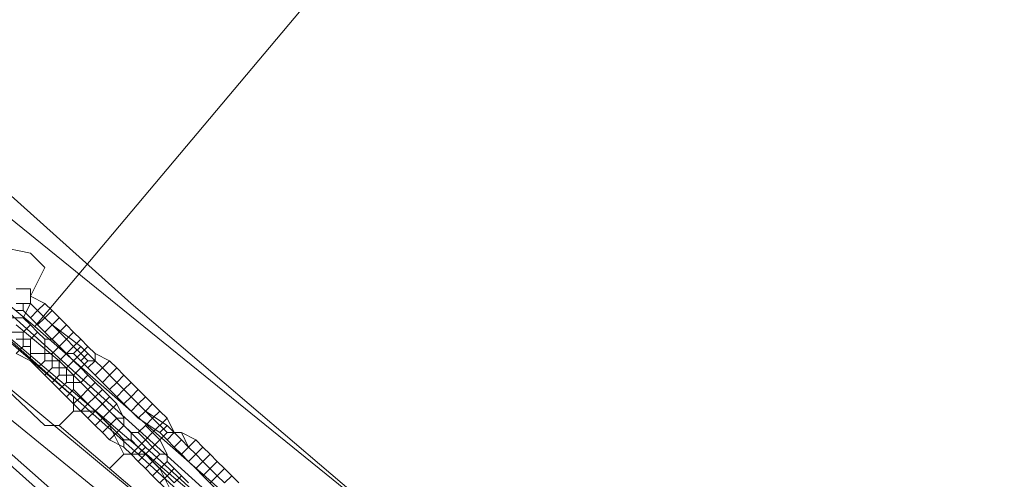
# Model space of a CAD drawing. Header units: metres. Extents: x 92810 to 93633, y 464687 to 465459.
# Tile 29 of 256: x 93125.86 to 93135.64, y 464768.29 to 464772.86. Entities that reach past the tile are written whole.
import ezdxf
from ezdxf.lldxf.tags import DXFTag

# ---------------------------------------------------------------- set-up
doc = ezdxf.new("R2010")
doc.units = ezdxf.units.M
for name, color, linetype, lineweight, transparency in [('B-OI-KL-DATA_KPN-G', 90, 'SI_B_DATA_KPN', 18, 0.4), ('B-OI-KL-DATA_LIANDER-G', 90, 'SI_B_DATA_LIANDER', 18, 0.4), ('B-OI-KL-DATA_ZIGGO BV-G', 90, 'SI_B_DATA_ZIGGO', 18, 0.4), ('B-OI-KL-ET_LS_LIANDER-G', 190, 'SI_B_ET_LS_LIANDER', 18, 0.4), ('B-OI-KL-ET_MS_LIANDER-G', 130, 'SI_B_ET_MS_LIANDER', 18, 0.4), ('B-OI-KL-GAS_LD_LIANDER-G', 30, 'SI_B_GAS_LD_LIANDER', 18, 0.4), ('B-WE-KL-DATA-G', 90, 'KL-DATA-N', 18, 0.4), ('B-WE-KL-WATER-G', 170, 'KL-WATER-N', 18, 0.4), ('B-WE-KL-WATER_MANTELBUIS-G', 170, 'CONTINUOUS', 18, 0.4)]:
    doc.layers.add(name, color=color, linetype=linetype, lineweight=lineweight, transparency=transparency)
doc.styles.get("Standard").update_dxf_attribs({"font": 'isocp.shx'})
tags = doc.linetypes.add('KL-DATA-N', pattern='A,4,-1,[101,NLCS.SHX,S=0.5,R=0,X=0,Y=0],-1,4,-1,["D",Standard,S=1,R=0,X=-0.25,Y=-0.5],-1.5', length=12.5).pattern_tags.tags
tags[18] = DXFTag(74, 10)
doc.linetypes.add('KL-WATER-N', pattern='A,7,-0.5,[168,NLCS.SHX,S=0.75,R=0,X=0.75,Y=0],-2', length=9.5)
doc.linetypes.add('SI_B_DATA_KPN', pattern='A,5,-2,["KPN",Standard,S=1.5,R=0,X=-0.51,Y=-0.75],-8', length=15)
doc.linetypes.add('SI_B_DATA_LIANDER', pattern='A,5,-2,["LI-DATA",Standard,S=1.5,R=0,X=-0.51,Y=-0.75],-11', length=18)
doc.linetypes.add('SI_B_DATA_ZIGGO', pattern='A,5,-2,["ZIGGO",Standard,S=1.5,R=0,X=-0.51,Y=-0.75],-9', length=16)
doc.linetypes.add('SI_B_ET_LS_LIANDER', pattern='A,5,-2,["LI-LS",Standard,S=1.5,R=0,X=-0.51,Y=-0.75],-10', length=17)
doc.linetypes.add('SI_B_ET_MS_LIANDER', pattern='A,5,-2,["LI-MS",Standard,S=1.5,R=0,X=-0.51,Y=-0.75],-10', length=17)
doc.linetypes.add('SI_B_GAS_LD_LIANDER', pattern='A,5,-2,["LI-G-LD",Standard,S=1.5,R=0,X=-0.51,Y=-0.75],-11', length=18)

msp = doc.modelspace()

# ---------------------------------------------------------------- linework, layer by layer
at = {"layer": 'B-OI-KL-DATA_KPN-G', "flags": 128}
for points in [[(93112.1071, 464782.3929), (93116.75, 464778.6786), (93117.9643, 464777.6071), (93125.6071, 464771.25), (93126.9643, 464770.0357), (93136.75, 464761.6786), (93136.75, 464761.4643)], [(93112.5357, 464779.5357), (93112.75, 464779.5357), (93112.8929, 464779.3929), (93134.6786, 464761.6071), (93134.6786, 464761.4643)]]:
    msp.add_lwpolyline(points, dxfattribs=at)
at = {"layer": 'B-OI-KL-DATA_LIANDER-G', "flags": 128}
for points in [[(93062.9643, 464850.3929), (93063.1786, 464849.6071), (93063.3929, 464849.1786), (93072.6071, 464830.1071), (93078.3929, 464815.75), (93078.5357, 464815.5357), (93080.1786, 464814.3214), (93080.5357, 464813.9643), (93083.5357, 464811.3929), (93086.1071, 464807.6071), (93086.75, 464807.0357), (93086.8929, 464806.75), (93088.8929, 464803.6071), (93089.25, 464803.1786), (93093.1071, 464798.9643), (93094.3929, 464797.6786), (93097.1071, 464795.1071), (93097.5357, 464795.0357), (93097.6071, 464794.9643), (93107.8214, 464786.1786), (93107.8929, 464785.9643), (93108.25, 464785.8214), (93108.5357, 464785.5357), (93112.8929, 464781.8214), (93113.4643, 464781.25), (93116.9643, 464778.0357), (93117.25, 464778.0357), (93117.25, 464777.9643), (93117.4643, 464777.6071), (93122.9643, 464772.6071), (93122.9643, 464772.4643), (93128.9643, 464767.0357), (93131.6786, 464764.9643), (93131.9643, 464764.6786), (93131.9643, 464764.5357)], [(93060.8929, 464772.3929), (93066.6071, 464777.6071), (93067.4643, 464778.25), (93069.25, 464779.3929), (93069.8214, 464779.6786), (93073.0357, 464781.1071), (93075.25, 464781.75), (93076.3214, 464781.9643), (93082.4643, 464783.25), (93083.9643, 464783.4643), (93085.25, 464783.6071), (93089.25, 464783.6071), (93089.6786, 464783.5357), (93090.8214, 464783.25), (93092.6786, 464783.1071), (93094.0357, 464782.8929), (93094.8214, 464782.6786), (93095.9643, 464782.5357), (93097.1071, 464782.4643), (93097.8214, 464782.3214), (93099.1786, 464781.8929), (93099.6071, 464781.8214), (93101.0357, 464781.6071), (93102.1071, 464781.3214), (93108.1786, 464779.6786), (93113.5357, 464777.3214), (93114.6786, 464776.75), (93117.3929, 464775.1786), (93119.8929, 464773.5357), (93121.1071, 464772.6786), (93121.8214, 464772.0357), (93126.8214, 464767.6071), (93126.8214, 464767.4643)]]:
    msp.add_lwpolyline(points, dxfattribs=at)
at = {"layer": 'B-OI-KL-DATA_ZIGGO BV-G', "flags": 128}
for points in [[(93126.008, 464769.806), (93112.584, 464781.008)], [(93126.008, 464769.806), (93134.948, 464780.449)], [(93126.008, 464769.806), (93115.403, 464778.656)], [(93193.8076, 464712.9022), (93149.26, 464749.967), (93134.543, 464762.296), (93126.008, 464769.806)]]:
    msp.add_lwpolyline(points, dxfattribs=at)
at = {"layer": 'B-OI-KL-ET_LS_LIANDER-G'}
for p, q in [((93125.75, 464770.8929), (93136.6786, 464762.0357)), ((93125.6071, 464770.6071), (93125.9643, 464770.5357)), ((93125.9643, 464770.5357), (93126.1071, 464770.3929)), ((93126.1071, 464770.3929), (93125.9643, 464770.1071)), ((93125.9643, 464770.1071), (93126.1071, 464770.0357)), ((93125.9643, 464770.1071), (93125.9643, 464770.0357)), ((93124.8214, 464769.9643), (93133.6071, 464762.6786)), ((93125.9643, 464770.0357), (93125.8929, 464769.8929)), ((93125.9643, 464770.0357), (93126.0357, 464769.9643)), ((93126.1071, 464770.0357), (93126.0357, 464769.9643)), ((93126.0357, 464769.9643), (93126.1071, 464769.8929)), ((93126.1071, 464770.0357), (93126.1786, 464769.9643)), ((93126.1786, 464769.9643), (93126.1071, 464769.8929)), ((93126.1786, 464769.9643), (93126.3214, 464769.8214)), ((93125.6071, 464769.8929), (93125.8929, 464769.8929)), ((93125.8929, 464769.8929), (93125.9643, 464769.8214)), ((93126.1071, 464769.8929), (93126.1786, 464769.8214)), ((93126.25, 464769.8929), (93126.1786, 464769.8214)), ((93125.9643, 464769.8214), (93125.8929, 464769.75)), ((93125.9643, 464769.8214), (93126.0357, 464769.75)), ((93126.1786, 464769.8214), (93126.3214, 464769.6786)), ((93126.3214, 464769.8214), (93126.1786, 464769.6786)), ((93126.3214, 464769.8214), (93126.3929, 464769.75)), ((93125.75, 464769.75), (93125.8929, 464769.75)), ((93125.8214, 464769.6786), (93125.9643, 464769.6786)), ((93125.8929, 464769.75), (93125.8929, 464769.6071)), ((93126.0357, 464769.75), (93125.9643, 464769.6786)), ((93125.9643, 464769.6786), (93125.9643, 464769.4643)), ((93126.0357, 464769.75), (93126.1071, 464769.6786)), ((93126.1071, 464769.6786), (93126.1786, 464769.6786)), ((93126.1071, 464769.6786), (93126.1071, 464769.4643)), ((93126.1786, 464769.6786), (93126.3214, 464769.5357)), ((93126.3214, 464769.6786), (93126.1786, 464769.5357)), ((93126.3929, 464769.75), (93126.3214, 464769.6786)), ((93126.3214, 464769.6786), (93126.3929, 464769.6071)), ((93126.3929, 464769.75), (93126.4643, 464769.6786)), ((93126.4643, 464769.6786), (93126.3929, 464769.6071)), ((93126.4643, 464769.6786), (93126.5357, 464769.6071)), ((93125.8929, 464769.6071), (93125.8214, 464769.5357)), ((93125.8929, 464769.6071), (93125.9643, 464769.6071)), ((93126.3929, 464769.6071), (93126.3214, 464769.5357)), ((93126.3929, 464769.6071), (93126.4643, 464769.5357)), ((93126.5357, 464769.6071), (93126.4643, 464769.5357)), ((93126.5357, 464769.6071), (93126.6071, 464769.5357)), ((93125.8214, 464769.5357), (93125.9643, 464769.4643)), ((93125.9643, 464769.5357), (93126.1786, 464769.5357)), ((93126.1786, 464769.5357), (93126.1786, 464769.3929)), ((93126.3214, 464769.5357), (93126.25, 464769.4643)), ((93126.3214, 464769.5357), (93126.3929, 464769.4643)), ((93126.4643, 464769.5357), (93126.3929, 464769.4643)), ((93126.4643, 464769.5357), (93126.5357, 464769.4643)), ((93126.6071, 464769.5357), (93126.75, 464769.4643)), ((93126.6071, 464769.5357), (93126.6071, 464769.4643)), ((93125.9643, 464769.4643), (93126.0357, 464769.3929)), ((93126.1071, 464769.4643), (93126.0357, 464769.3929)), ((93126.0357, 464769.3929), (93126.1071, 464769.3214)), ((93126.1071, 464769.4643), (93126.25, 464769.4643)), ((93126.1786, 464769.3929), (93126.1071, 464769.3214)), ((93126.1786, 464769.3929), (93126.3214, 464769.3929)), ((93126.25, 464769.4643), (93126.25, 464769.3214)), ((93126.3929, 464769.4643), (93126.3214, 464769.3929)), ((93126.3214, 464769.3929), (93126.3214, 464769.25)), ((93126.3929, 464769.4643), (93126.4643, 464769.3929)), ((93126.4643, 464769.3929), (93126.3929, 464769.3214)), ((93126.5357, 464769.4643), (93126.4643, 464769.3929)), ((93126.4643, 464769.3929), (93126.5357, 464769.3214)), ((93126.5357, 464769.4643), (93126.6071, 464769.4643)), ((93126.6071, 464769.4643), (93126.6786, 464769.3929)), ((93126.75, 464769.4643), (93126.6786, 464769.3929)), ((93126.6786, 464769.3929), (93126.8214, 464769.25)), ((93126.75, 464769.4643), (93126.8214, 464769.3929)), ((93126.8214, 464769.3929), (93126.75, 464769.3214)), ((93126.8214, 464769.3929), (93126.8929, 464769.3214)), ((93126.1071, 464769.3214), (93126.1786, 464769.25)), ((93126.25, 464769.3214), (93126.1786, 464769.25)), ((93126.25, 464769.3214), (93126.3929, 464769.3214)), ((93126.3929, 464769.3214), (93126.3929, 464769.1786)), ((93126.5357, 464769.3214), (93126.4643, 464769.25)), ((93126.5357, 464769.3214), (93126.6071, 464769.25)), ((93126.8929, 464769.3214), (93126.8214, 464769.25)), ((93126.8929, 464769.3214), (93126.9643, 464769.25)), ((93126.1786, 464769.25), (93126.3214, 464769.1071)), ((93126.3214, 464769.25), (93126.25, 464769.1786)), ((93126.3214, 464769.25), (93126.4643, 464769.25)), ((93126.3929, 464769.1786), (93126.3214, 464769.1071)), ((93126.3929, 464769.1786), (93126.4643, 464769.1071)), ((93126.4643, 464769.25), (93126.5357, 464769.1786)), ((93126.5357, 464769.1786), (93126.4643, 464769.1071)), ((93126.6071, 464769.25), (93126.5357, 464769.1786)), ((93126.5357, 464769.1786), (93126.6071, 464769.1071)), ((93126.6071, 464769.25), (93126.6786, 464769.1786)), ((93126.6786, 464769.1786), (93126.6071, 464769.1071)), ((93126.6786, 464769.1786), (93126.8214, 464769.0357)), ((93126.8214, 464769.25), (93126.8929, 464769.1786)), ((93126.9643, 464769.25), (93126.8929, 464769.1786)), ((93126.8929, 464769.1786), (93126.9643, 464769.1071)), ((93126.9643, 464769.25), (93127.0357, 464769.1786)), ((93127.0357, 464769.1786), (93126.9643, 464769.1071)), ((93127.0357, 464769.1786), (93127.1071, 464769.1071)), ((93126.3214, 464769.1071), (93126.3929, 464769.0357)), ((93126.4643, 464769.1071), (93126.3929, 464769.0357)), ((93126.4643, 464769.1071), (93126.5357, 464769.0357)), ((93126.6071, 464769.1071), (93126.5357, 464769.0357)), ((93126.6071, 464769.1071), (93126.6786, 464769.0357)), ((93126.75, 464769.1071), (93126.6786, 464769.0357)), ((93126.9643, 464769.1071), (93127.0357, 464769.0357)), ((93127.1071, 464769.1071), (93127.0357, 464769.0357)), ((93127.1071, 464769.1071), (93127.1786, 464769.0357)), ((93126.3929, 464769.0357), (93126.4643, 464768.9643)), ((93126.5357, 464769.0357), (93126.4643, 464768.9643)), ((93126.5357, 464769.0357), (93126.6071, 464768.9643)), ((93126.6786, 464769.0357), (93126.6071, 464768.9643)), ((93126.6786, 464769.0357), (93126.75, 464768.9643)), ((93126.8214, 464769.0357), (93126.75, 464768.9643)), ((93126.8214, 464769.0357), (93126.8929, 464768.8929)), ((93127.0357, 464769.0357), (93127.1071, 464768.9643)), ((93127.1786, 464769.0357), (93127.1071, 464768.9643)), ((93127.1786, 464769.0357), (93127.25, 464768.9643)), ((93126.4643, 464768.9643), (93126.5357, 464768.8929)), ((93126.6071, 464768.9643), (93126.5357, 464768.8929)), ((93126.5357, 464768.8929), (93126.6071, 464768.8214)), ((93126.6071, 464768.9643), (93126.6786, 464768.8929)), ((93126.6786, 464768.8929), (93126.6071, 464768.8214)), ((93126.75, 464768.9643), (93126.6786, 464768.8929)), ((93126.6786, 464768.8929), (93126.8214, 464768.75)), ((93126.8214, 464768.8929), (93126.6786, 464768.75)), ((93126.75, 464768.9643), (93126.8214, 464768.8929)), ((93126.8214, 464768.8929), (93126.8929, 464768.8929)), ((93126.8929, 464768.8929), (93126.8929, 464768.8214)), ((93127.1071, 464768.9643), (93127.1786, 464768.8929)), ((93127.1786, 464768.8929), (93127.1071, 464768.8214)), ((93127.25, 464768.9643), (93127.1786, 464768.8929)), ((93127.1786, 464768.8929), (93127.3214, 464768.75)), ((93127.3214, 464768.8929), (93127.1786, 464768.75)), ((93127.25, 464768.9643), (93127.3214, 464768.8929)), ((93127.3214, 464768.8929), (93127.3929, 464768.75)), ((93126.6071, 464768.8214), (93126.6786, 464768.75)), ((93126.8929, 464768.8214), (93126.8214, 464768.75)), ((93126.8929, 464768.8214), (93126.9643, 464768.75)), ((93127.1071, 464768.8214), (93127.0357, 464768.75)), ((93127.1071, 464768.8214), (93127.1786, 464768.75)), ((93126.6786, 464768.75), (93126.75, 464768.6786)), ((93126.8214, 464768.75), (93126.75, 464768.6786)), ((93126.8214, 464768.75), (93126.8929, 464768.6786)), ((93126.9643, 464768.75), (93127.0357, 464768.75)), ((93126.9643, 464768.75), (93126.9643, 464768.6786)), ((93127.0357, 464768.75), (93127.1071, 464768.6786)), ((93127.1786, 464768.75), (93127.1071, 464768.6786)), ((93127.1786, 464768.75), (93127.25, 464768.6786)), ((93127.3214, 464768.75), (93127.1786, 464768.6071)), ((93127.3214, 464768.75), (93127.4643, 464768.75)), ((93127.4643, 464768.75), (93127.6071, 464768.6786)), ((93127.4643, 464768.75), (93127.5357, 464768.6071)), ((93126.75, 464768.6786), (93126.8929, 464768.6071)), ((93126.8929, 464768.6786), (93126.9643, 464768.6786)), ((93126.8929, 464768.6786), (93126.8929, 464768.6071)), ((93126.8929, 464768.6071), (93126.9643, 464768.5357)), ((93126.9643, 464768.6786), (93127.0357, 464768.6071)), ((93127.0357, 464768.6071), (93126.9643, 464768.5357)), ((93127.1071, 464768.6786), (93127.0357, 464768.6071)), ((93127.0357, 464768.6071), (93127.1071, 464768.5357)), ((93127.1071, 464768.6786), (93127.1786, 464768.6071)), ((93127.1786, 464768.6071), (93127.1071, 464768.5357)), ((93127.1786, 464768.6071), (93127.25, 464768.5357)), ((93127.25, 464768.6786), (93127.3214, 464768.5357)), ((93127.6071, 464768.6786), (93127.5357, 464768.6071)), ((93127.5357, 464768.6071), (93127.6071, 464768.5357)), ((93127.6071, 464768.6786), (93127.6786, 464768.6071)), ((93127.6786, 464768.6071), (93127.6071, 464768.5357)), ((93127.6786, 464768.6071), (93127.75, 464768.5357)), ((93126.9643, 464768.5357), (93127.0357, 464768.4643)), ((93127.1071, 464768.5357), (93127.0357, 464768.4643)), ((93127.1071, 464768.5357), (93127.1786, 464768.4643)), ((93127.25, 464768.5357), (93127.1786, 464768.4643)), ((93127.25, 464768.5357), (93127.3214, 464768.5357)), ((93127.3214, 464768.5357), (93127.3214, 464768.4643)), ((93127.6071, 464768.5357), (93127.6786, 464768.4643)), ((93127.75, 464768.5357), (93127.6786, 464768.4643)), ((93127.75, 464768.5357), (93127.8214, 464768.4643)), ((93127.0357, 464768.4643), (93127.1071, 464768.3929)), ((93127.1786, 464768.4643), (93127.1071, 464768.3929)), ((93127.1071, 464768.3929), (93127.1786, 464768.3214)), ((93127.1786, 464768.4643), (93127.3214, 464768.3214)), ((93127.3214, 464768.4643), (93127.1786, 464768.3214)), ((93127.3214, 464768.4643), (93127.3929, 464768.3929)), ((93127.3929, 464768.3929), (93127.3214, 464768.3214)), ((93127.3929, 464768.3929), (93127.4643, 464768.3214)), ((93127.6786, 464768.4643), (93127.8214, 464768.3214)), ((93127.8214, 464768.4643), (93127.75, 464768.3929)), ((93127.8214, 464768.4643), (93127.8929, 464768.3929)), ((93127.8929, 464768.3929), (93127.8214, 464768.3214)), ((93127.8929, 464768.3929), (93127.9643, 464768.3214)), ((93127.1786, 464768.3214), (93127.3214, 464768.1786)), ((93127.3214, 464768.3214), (93127.25, 464768.25)), ((93127.3214, 464768.3214), (93127.3929, 464768.25)), ((93127.4643, 464768.3214), (93127.3929, 464768.25)), ((93127.4643, 464768.3214), (93127.5357, 464768.25)), ((93127.8214, 464768.3214), (93127.8929, 464768.25)), ((93127.9643, 464768.3214), (93127.8929, 464768.25)), ((93127.9643, 464768.3214), (93128.0357, 464768.25))]:
    msp.add_line(p, q, dxfattribs=at)
at = {"layer": 'B-OI-KL-ET_MS_LIANDER-G', "flags": 128}
for points in [[(93125.8214, 464770.1786), (93125.9643, 464770.1786), (93125.9643, 464770.0357)], [(93125.8214, 464770.0357), (93125.9643, 464770.0357)], [(93125.8214, 464769.9643), (93125.8929, 464769.9643)], [(93125.8929, 464770.0357), (93125.8929, 464769.9643)], [(93125.8929, 464769.9643), (93125.9643, 464769.8929)], [(93125.9643, 464770.0357), (93126.0357, 464769.9643)], [(93126.0357, 464769.9643), (93125.9643, 464769.8929)], [(93126.0357, 464769.9643), (93126.1071, 464769.8929)], [(93125.9643, 464769.8929), (93126.0357, 464769.8214)], [(93126.1071, 464769.8929), (93126.0357, 464769.8214)], [(93126.1071, 464769.8929), (93126.1786, 464769.8214)], [(93125.8214, 464769.8214), (93126.25, 464769.4643)], [(93126.0357, 464769.8214), (93126.1071, 464769.75)], [(93126.1786, 464769.8214), (93126.1071, 464769.75)], [(93126.1786, 464769.8214), (93126.4643, 464769.6071)], [(93125.75, 464769.6786), (93127.0357, 464768.5357)], [(93126.1071, 464769.75), (93126.3214, 464769.5357)], [(93126.4643, 464769.6071), (93126.3929, 464769.5357)], [(93126.4643, 464769.6071), (93126.5357, 464769.5357)], [(93126.3214, 464769.5357), (93126.25, 464769.4643)], [(93126.3214, 464769.5357), (93126.3929, 464769.5357)], [(93126.3929, 464769.5357), (93126.4643, 464769.4643)], [(93126.5357, 464769.5357), (93126.4643, 464769.4643)], [(93126.5357, 464769.5357), (93126.6071, 464769.4643)], [(93126.25, 464769.4643), (93127.1071, 464768.6071)], [(93126.4643, 464769.4643), (93126.5357, 464769.3929)], [(93126.6071, 464769.4643), (93126.5357, 464769.3929)], [(93126.5357, 464769.3929), (93126.6071, 464769.3214)], [(93126.6071, 464769.4643), (93126.6786, 464769.3929)], [(93126.6786, 464769.3929), (93126.6071, 464769.3214)], [(93126.6786, 464769.3929), (93126.8214, 464769.25)], [(93126.6071, 464769.3214), (93126.6786, 464769.25)], [(93126.75, 464769.3214), (93126.6786, 464769.25)], [(93126.6786, 464769.25), (93126.8214, 464769.1071)], [(93126.8214, 464769.25), (93126.75, 464769.1786)], [(93126.8214, 464769.25), (93126.8929, 464769.1786)], [(93126.8929, 464769.1786), (93126.8214, 464769.1071)], [(93126.8929, 464769.1786), (93126.9643, 464769.1071)], [(93126.8214, 464769.1071), (93126.8929, 464769.0357)], [(93126.9643, 464769.1071), (93126.8929, 464769.0357)], [(93126.9643, 464769.1071), (93127.0357, 464769.0357)], [(93126.8929, 464769.0357), (93126.9643, 464768.9643)], [(93127.0357, 464769.0357), (93126.9643, 464768.9643)], [(93127.0357, 464769.0357), (93127.1071, 464768.9643)], [(93126.9643, 464768.9643), (93127.0357, 464768.8929)], [(93127.1071, 464768.9643), (93127.0357, 464768.8929)], [(93127.0357, 464768.8929), (93127.25, 464768.75)], [(93127.1071, 464768.9643), (93127.3214, 464768.8214)], [(93127.3214, 464768.8214), (93127.25, 464768.75)], [(93127.3214, 464768.8214), (93127.3929, 464768.75)], [(93127.25, 464768.75), (93127.3214, 464768.6786)], [(93127.3929, 464768.75), (93127.3214, 464768.6786)], [(93127.3929, 464768.75), (93127.4643, 464768.6786)], [(93127.1071, 464768.6071), (93127.0357, 464768.5357)], [(93127.1071, 464768.6071), (93127.9643, 464767.8214)], [(93127.3214, 464768.6786), (93127.3929, 464768.6071)], [(93127.4643, 464768.6786), (93127.3929, 464768.6071)], [(93127.3929, 464768.6071), (93127.4643, 464768.5357)], [(93127.4643, 464768.6786), (93127.5357, 464768.6071)], [(93127.5357, 464768.6071), (93127.4643, 464768.5357)], [(93127.5357, 464768.6071), (93127.6071, 464768.5357)], [(93127.0357, 464768.5357), (93127.8929, 464767.75)], [(93127.4643, 464768.5357), (93127.5357, 464768.4643)], [(93127.6071, 464768.5357), (93127.5357, 464768.4643)], [(93127.6071, 464768.5357), (93127.6786, 464768.4643)], [(93127.5357, 464768.4643), (93127.6071, 464768.3929)], [(93127.6786, 464768.4643), (93127.6071, 464768.3929)], [(93127.6071, 464768.3929), (93127.6786, 464768.3214)], [(93127.6786, 464768.4643), (93127.8214, 464768.3214)], [(93127.75, 464768.3929), (93127.6786, 464768.3214)], [(93127.6786, 464768.3214), (93127.8214, 464768.1786)], [(93127.8214, 464768.3214), (93127.75, 464768.25)], [(93127.8214, 464768.3214), (93127.8929, 464768.25)]]:
    msp.add_lwpolyline(points, dxfattribs=at)
at = {"layer": 'B-OI-KL-GAS_LD_LIANDER-G', "flags": 128}
for points in [[(93125.0357, 464770.1071), (93125.25, 464770.1071), (93125.3929, 464769.9643), (93126.3929, 464769.1071), (93126.3929, 464768.9643)], [(93124.8929, 464769.9643), (93126.1071, 464768.8214), (93126.25, 464768.8214)], [(93126.3929, 464768.9643), (93126.25, 464768.8214)], [(93126.3929, 464768.9643), (93126.6071, 464768.9643), (93126.75, 464768.8214), (93126.8929, 464768.5357)], [(93126.25, 464768.8214), (93127.25, 464767.9643)], [(93126.8929, 464768.5357), (93126.75, 464768.3929)], [(93126.8929, 464768.5357), (93127.1071, 464768.5357), (93127.25, 464768.3929), (93127.3929, 464768.1071)]]:
    msp.add_lwpolyline(points, dxfattribs=at)
at = {"layer": 'B-WE-KL-DATA-G'}
msp.add_lwpolyline([(93120.7, 464772.9), (93120.9, 464772.8), (93121.1, 464772.6), (93126.8, 464767.5), (93127.3, 464767.1), (93129.5, 464765.2), (93132.4, 464764.2), (93134.8, 464763.5), (93192.5, 464716.4)], dxfattribs=at)
at = {"layer": 'B-WE-KL-WATER-G'}
msp.add_lwpolyline([(93081.451, 464814.16), (93085.167, 464808.706), (93087.871, 464804.31), (93092.029, 464799.161), (93094.169, 464796.844), (93096.519, 464794.299), (93100.883, 464790.314), (93112.364, 464779.829), (93113.496, 464778.796), (93121.971, 464772.912), (93128.273, 464767.551), (93134.099, 464762.596), (93135.059, 464761.795), (93136.018, 464760.993)], dxfattribs=at)
at = {"layer": 'B-WE-KL-WATER_MANTELBUIS-G'}
msp.add_lwpolyline([(93081.451, 464814.16), (93085.167, 464808.706), (93087.871, 464804.31), (93092.029, 464799.161), (93094.169, 464796.844), (93096.519, 464794.299), (93100.883, 464790.314), (93112.364, 464779.829), (93113.496, 464778.796), (93121.971, 464772.912), (93128.273, 464767.551), (93134.099, 464762.596), (93135.059, 464761.795), (93136.018, 464760.993)], dxfattribs=at)

doc.saveas('drawing.dxf')
